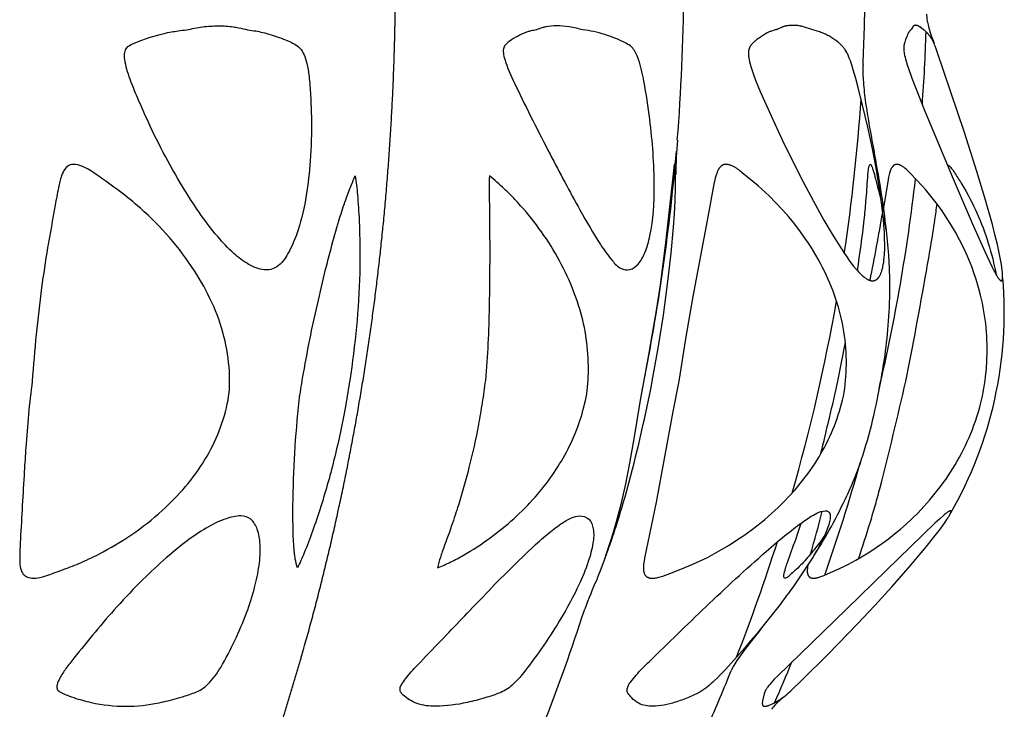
# Model space of a CAD drawing. Header units: millimetres. Extents: x 1250 to 1725, y 0 to 1655.
# Tile 112 of 256: x 1523 to 1561, y 959 to 986. Entities that reach past the tile are written whole.
import ezdxf

# ---------------------------------------------------------------- set-up
doc = ezdxf.new("R2010")
doc.units = ezdxf.units.MM
doc.header["$MEASUREMENT"] = 0
doc.layers.add('Crea2D$visibili$tangenti', color=7, linetype='Continuous', true_color=0x000000)

msp = doc.modelspace()

# ---------------------------------------------------------------- linework, layer by layer
at = {"layer": 'Crea2D$visibili$tangenti'}
for p, q in [((1548.573, 980.329), (1548.621, 980.875)), ((1556.713, 978.316), (1556.791, 977.795)), ((1554.92, 971.908), (1555.212, 973.428))]:
    msp.add_line(p, q, dxfattribs=at)
for points in [[(1553.18, 985.782), (1553.054, 985.777), (1553.012, 985.774), (1552.97, 985.769), (1552.949, 985.767), (1552.928, 985.763), (1552.907, 985.76), (1552.886, 985.755), (1552.866, 985.751), (1552.845, 985.745), (1552.826, 985.739), (1552.807, 985.733), (1552.788, 985.726), (1552.77, 985.719), (1552.733, 985.704), (1552.586, 985.64), (1552.567, 985.632), (1552.548, 985.625), (1552.53, 985.619), (1552.512, 985.613), (1552.475, 985.602), (1552.328, 985.559), (1552.292, 985.547), (1552.274, 985.54), (1552.256, 985.534), (1552.235, 985.525), (1552.214, 985.516), (1552.193, 985.506), (1552.172, 985.496), (1552.152, 985.485), (1552.132, 985.474), (1552.092, 985.45), (1552.053, 985.426), (1551.937, 985.349), (1551.82, 985.269), (1551.763, 985.228), (1551.706, 985.184), (1551.678, 985.162), (1551.651, 985.139), (1551.624, 985.115), (1551.611, 985.102), (1551.598, 985.09), (1551.58, 985.071), (1551.571, 985.061), (1551.562, 985.051), (1551.554, 985.041), (1551.546, 985.031), (1551.538, 985.021), (1551.53, 985.011), (1551.522, 985), (1551.515, 984.99), (1551.508, 984.979), (1551.501, 984.968), (1551.494, 984.957), (1551.488, 984.945), (1551.482, 984.934), (1551.477, 984.922), (1551.471, 984.91), (1551.466, 984.898), (1551.462, 984.886), (1551.458, 984.873), (1551.454, 984.861), (1551.45, 984.848), (1551.447, 984.835), (1551.444, 984.822), (1551.441, 984.809), (1551.438, 984.796), (1551.436, 984.783), (1551.434, 984.77), (1551.433, 984.757), (1551.432, 984.743), (1551.431, 984.73), (1551.43, 984.717), (1551.429, 984.7), (1551.429, 984.682), (1551.429, 984.665), (1551.43, 984.648), (1551.431, 984.63), (1551.432, 984.613), (1551.436, 984.579), (1551.44, 984.544), (1551.446, 984.51), (1551.458, 984.442), (1551.478, 984.354), (1551.499, 984.266), (1551.523, 984.18), (1551.548, 984.094), (1551.584, 983.98), (1551.623, 983.866), (1551.708, 983.642), (1551.894, 983.199), (1552.313, 982.254), (1552.749, 981.317), (1553.151, 980.497), (1553.567, 979.683), (1553.965, 978.931), (1554.377, 978.187), (1554.696, 977.641), (1555.03, 977.103), (1555.146, 976.926), (1555.265, 976.751), (1555.389, 976.579), (1555.518, 976.411), (1555.616, 976.29), (1555.667, 976.232), (1555.719, 976.175), (1555.773, 976.119), (1555.801, 976.092), (1555.829, 976.066), (1555.858, 976.04), (1555.887, 976.015), (1555.917, 975.99), (1555.947, 975.966), (1555.968, 975.95), (1555.99, 975.934), (1556.012, 975.919), (1556.035, 975.904), (1556.058, 975.89), (1556.069, 975.883), (1556.081, 975.877), (1556.093, 975.871), (1556.105, 975.865), (1556.117, 975.859), (1556.129, 975.854), (1556.138, 975.851), (1556.146, 975.847), (1556.155, 975.844), (1556.164, 975.841), (1556.172, 975.838), (1556.181, 975.836), (1556.19, 975.833), (1556.199, 975.831), (1556.208, 975.829), (1556.217, 975.827), (1556.226, 975.825), (1556.235, 975.824), (1556.244, 975.823), (1556.253, 975.822), (1556.262, 975.821), (1556.272, 975.821), (1556.276, 975.821), (1556.281, 975.821), (1556.286, 975.822), (1556.291, 975.822), (1556.296, 975.822), (1556.3, 975.823), (1556.305, 975.824), (1556.31, 975.824), (1556.315, 975.825), (1556.319, 975.826), (1556.324, 975.827), (1556.329, 975.828), (1556.334, 975.829), (1556.338, 975.83), (1556.343, 975.832), (1556.347, 975.833), (1556.352, 975.835), (1556.357, 975.836), (1556.366, 975.84), (1556.375, 975.843), (1556.383, 975.847), (1556.392, 975.852), (1556.4, 975.856), (1556.409, 975.861), (1556.417, 975.866), (1556.421, 975.869), (1556.425, 975.872), (1556.434, 975.878), (1556.442, 975.884), (1556.45, 975.891), (1556.458, 975.898), (1556.465, 975.905), (1556.473, 975.912), (1556.48, 975.92), (1556.487, 975.928), (1556.494, 975.935), (1556.5, 975.944), (1556.507, 975.952), (1556.513, 975.96), (1556.519, 975.969), (1556.525, 975.977), (1556.531, 975.986), (1556.538, 975.996), (1556.544, 976.007), (1556.551, 976.018), (1556.557, 976.029), (1556.568, 976.051), (1556.579, 976.073), (1556.59, 976.096), (1556.599, 976.119), (1556.608, 976.143), (1556.617, 976.166), (1556.629, 976.201), (1556.64, 976.236), (1556.65, 976.272), (1556.66, 976.308), (1556.669, 976.344), (1556.677, 976.38), (1556.691, 976.453), (1556.707, 976.546), (1556.719, 976.64), (1556.729, 976.735), (1556.737, 976.829), (1556.742, 976.924), (1556.746, 977.019), (1556.748, 977.209), (1556.744, 977.467), (1556.734, 977.724), (1556.718, 977.982), (1556.696, 978.239), (1556.664, 978.548), (1556.626, 978.856), (1556.537, 979.472), (1556.41, 980.221), (1556.266, 980.966), (1556.083, 981.817), (1555.887, 982.664), (1555.714, 983.362), (1555.621, 983.708), (1555.521, 984.053), (1555.448, 984.282), (1555.408, 984.395), (1555.366, 984.507), (1555.336, 984.582), (1555.32, 984.618), (1555.303, 984.654), (1555.286, 984.69), (1555.267, 984.726), (1555.248, 984.76), (1555.238, 984.777), (1555.227, 984.794), (1555.21, 984.821), (1555.192, 984.847), (1555.174, 984.872), (1555.154, 984.897), (1555.134, 984.922), (1555.114, 984.946), (1555.093, 984.969), (1555.071, 984.992), (1555.049, 985.015), (1555.026, 985.037), (1555.003, 985.059), (1554.979, 985.08), (1554.931, 985.122), (1554.881, 985.162), (1554.843, 985.191), (1554.805, 985.219), (1554.766, 985.246), (1554.726, 985.273), (1554.686, 985.298), (1554.645, 985.323), (1554.604, 985.347), (1554.563, 985.37), (1554.521, 985.392), (1554.478, 985.414), (1554.435, 985.434), (1554.392, 985.454), (1554.348, 985.473), (1554.304, 985.491), (1554.26, 985.508), (1554.215, 985.524), (1554.118, 985.556), (1553.615, 985.717), (1553.58, 985.728), (1553.544, 985.737), (1553.522, 985.742), (1553.5, 985.748), (1553.455, 985.756), (1553.409, 985.764), (1553.364, 985.77), (1553.318, 985.775), (1553.272, 985.778), (1553.226, 985.781)], [(1557.96, 985.782), (1557.956, 985.783), (1557.953, 985.783), (1557.949, 985.782), (1557.946, 985.782), (1557.942, 985.782), (1557.939, 985.782), (1557.935, 985.781), (1557.932, 985.781), (1557.928, 985.78), (1557.925, 985.78), (1557.921, 985.779), (1557.918, 985.778), (1557.914, 985.777), (1557.911, 985.776), (1557.907, 985.775), (1557.904, 985.774), (1557.901, 985.772), (1557.897, 985.771), (1557.894, 985.77), (1557.891, 985.768), (1557.887, 985.766), (1557.884, 985.765), (1557.881, 985.763), (1557.878, 985.761), (1557.875, 985.759), (1557.872, 985.757), (1557.869, 985.755), (1557.866, 985.753), (1557.864, 985.751), (1557.861, 985.748), (1557.858, 985.746), (1557.856, 985.744), (1557.855, 985.742), (1557.853, 985.741), (1557.852, 985.739), (1557.85, 985.737), (1557.848, 985.734), (1557.845, 985.731), (1557.842, 985.727), (1557.84, 985.724), (1557.838, 985.72), (1557.836, 985.716), (1557.833, 985.713), (1557.831, 985.709), (1557.827, 985.701), (1557.808, 985.661), (1557.804, 985.653), (1557.802, 985.65), (1557.8, 985.646), (1557.798, 985.642), (1557.796, 985.638), (1557.793, 985.635), (1557.791, 985.631), (1557.788, 985.628), (1557.786, 985.624), (1557.784, 985.623), (1557.783, 985.621), (1557.779, 985.617), (1557.776, 985.614), (1557.773, 985.61), (1557.769, 985.607), (1557.743, 985.584), (1557.736, 985.577), (1557.732, 985.574), (1557.729, 985.57), (1557.726, 985.568), (1557.723, 985.565), (1557.721, 985.562), (1557.719, 985.559), (1557.714, 985.553), (1557.709, 985.547), (1557.705, 985.54), (1557.701, 985.534), (1557.692, 985.521), (1557.685, 985.509), (1557.679, 985.497), (1557.666, 985.472), (1557.654, 985.448), (1557.642, 985.423), (1557.62, 985.372), (1557.563, 985.227), (1557.546, 985.179), (1557.529, 985.132), (1557.521, 985.105), (1557.513, 985.077), (1557.509, 985.064), (1557.506, 985.05), (1557.503, 985.036), (1557.5, 985.022), (1557.498, 985.012), (1557.496, 985.002), (1557.493, 984.981), (1557.491, 984.96), (1557.49, 984.939), (1557.489, 984.918), (1557.489, 984.897), (1557.489, 984.876), (1557.49, 984.855), (1557.491, 984.833), (1557.493, 984.812), (1557.497, 984.77), (1557.503, 984.728), (1557.51, 984.686), (1557.525, 984.61), (1557.541, 984.536), (1557.56, 984.462), (1557.58, 984.388), (1557.625, 984.242), (1557.673, 984.097), (1557.808, 983.721), (1558.312, 982.44), (1558.684, 981.537), (1559.414, 979.803), (1560.16, 978.076), (1560.651, 976.968), (1560.939, 976.355), (1560.989, 976.255), (1561.041, 976.157), (1561.096, 976.06), (1561.124, 976.012), (1561.154, 975.965), (1561.173, 975.936), (1561.183, 975.921), (1561.193, 975.907), (1561.204, 975.893), (1561.215, 975.88), (1561.221, 975.873), (1561.227, 975.867), (1561.233, 975.86), (1561.239, 975.854), (1561.245, 975.848), (1561.248, 975.845), (1561.251, 975.843), (1561.254, 975.84), (1561.257, 975.838), (1561.259, 975.836), (1561.26, 975.835), (1561.262, 975.834), (1561.264, 975.833), (1561.265, 975.832), (1561.267, 975.831), (1561.269, 975.83), (1561.271, 975.829), (1561.272, 975.828), (1561.274, 975.827), (1561.276, 975.826), (1561.278, 975.825), (1561.28, 975.825), (1561.282, 975.824), (1561.284, 975.823), (1561.286, 975.823), (1561.288, 975.822), (1561.29, 975.822), (1561.292, 975.821), (1561.294, 975.821), (1561.294, 975.821), (1561.295, 975.821), (1561.295, 975.821), (1561.296, 975.821), (1561.296, 975.821), (1561.297, 975.821), (1561.298, 975.822), (1561.299, 975.822), (1561.3, 975.822), (1561.301, 975.822), (1561.301, 975.822), (1561.302, 975.823), (1561.303, 975.823), (1561.304, 975.823), (1561.305, 975.824), (1561.305, 975.824), (1561.306, 975.824), (1561.307, 975.825), (1561.308, 975.825), (1561.308, 975.826), (1561.309, 975.826), (1561.31, 975.827), (1561.311, 975.827), (1561.311, 975.828), (1561.312, 975.828), (1561.313, 975.829), (1561.313, 975.829), (1561.314, 975.83), (1561.315, 975.83), (1561.315, 975.831), (1561.316, 975.832), (1561.316, 975.832), (1561.318, 975.834), (1561.318, 975.834), (1561.319, 975.835), (1561.32, 975.836), (1561.32, 975.837), (1561.321, 975.838), (1561.322, 975.839), (1561.322, 975.84), (1561.323, 975.841), (1561.324, 975.843), (1561.325, 975.845), (1561.326, 975.847), (1561.328, 975.849), (1561.328, 975.851), (1561.329, 975.853), (1561.33, 975.855), (1561.331, 975.857), (1561.333, 975.862), (1561.334, 975.866), (1561.336, 975.874), (1561.338, 975.881), (1561.34, 975.888), (1561.341, 975.896), (1561.342, 975.903), (1561.344, 975.91), (1561.344, 975.918), (1561.345, 975.925), (1561.346, 975.94), (1561.347, 975.955), (1561.348, 975.986), (1561.347, 976.044), (1561.344, 976.103), (1561.34, 976.162), (1561.334, 976.22), (1561.32, 976.336), (1561.302, 976.453), (1561.268, 976.651), (1561.23, 976.849), (1561.145, 977.242), (1561.05, 977.633), (1560.948, 978.022), (1560.655, 979.059), (1560.342, 980.089), (1559.855, 981.604), (1558.799, 984.755), (1558.76, 984.863), (1558.718, 984.97), (1558.696, 985.023), (1558.673, 985.076), (1558.648, 985.128), (1558.622, 985.179), (1558.595, 985.228), (1558.581, 985.253), (1558.567, 985.276), (1558.552, 985.3), (1558.537, 985.324), (1558.521, 985.347), (1558.505, 985.369), (1558.488, 985.392), (1558.471, 985.414), (1558.453, 985.435), (1558.435, 985.456), (1558.416, 985.477), (1558.397, 985.497), (1558.377, 985.517), (1558.356, 985.536), (1558.333, 985.557), (1558.308, 985.577), (1558.265, 985.612), (1558.114, 985.723), (1558.105, 985.729), (1558.096, 985.735), (1558.089, 985.74), (1558.081, 985.744), (1558.073, 985.749), (1558.065, 985.753), (1558.056, 985.757), (1558.048, 985.761), (1558.04, 985.764), (1558.031, 985.768), (1558.022, 985.771), (1558.014, 985.773), (1558.005, 985.776), (1558, 985.777), (1557.996, 985.778), (1557.991, 985.778), (1557.987, 985.779), (1557.982, 985.78), (1557.978, 985.781), (1557.973, 985.781), (1557.969, 985.782), (1557.964, 985.782)], [(1548.718, 971.908), (1548.479, 970.733), (1547.831, 967.197), (1547.375, 965.006), (1547.356, 964.893), (1547.348, 964.837), (1547.341, 964.78), (1547.337, 964.746), (1547.334, 964.711), (1547.332, 964.677), (1547.331, 964.643), (1547.331, 964.625), (1547.331, 964.608), (1547.332, 964.591), (1547.333, 964.574), (1547.334, 964.557), (1547.336, 964.54), (1547.338, 964.522), (1547.341, 964.505), (1547.343, 964.493), (1547.346, 964.48), (1547.349, 964.468), (1547.352, 964.455), (1547.356, 964.443), (1547.36, 964.431), (1547.364, 964.419), (1547.368, 964.407), (1547.371, 964.401), (1547.373, 964.395), (1547.376, 964.39), (1547.379, 964.384), (1547.382, 964.378), (1547.385, 964.373), (1547.388, 964.368), (1547.391, 964.362), (1547.394, 964.357), (1547.398, 964.352), (1547.401, 964.347), (1547.405, 964.342), (1547.409, 964.337), (1547.413, 964.332), (1547.417, 964.327), (1547.421, 964.323), (1547.425, 964.318), (1547.429, 964.314), (1547.433, 964.311), (1547.437, 964.307), (1547.441, 964.303), (1547.445, 964.299), (1547.45, 964.296), (1547.454, 964.292), (1547.459, 964.289), (1547.464, 964.286), (1547.469, 964.282), (1547.473, 964.279), (1547.478, 964.276), (1547.483, 964.273), (1547.488, 964.27), (1547.493, 964.268), (1547.499, 964.265), (1547.504, 964.262), (1547.514, 964.257), (1547.525, 964.253), (1547.536, 964.249), (1547.547, 964.245), (1547.558, 964.241), (1547.569, 964.238), (1547.581, 964.235), (1547.589, 964.233), (1547.597, 964.232), (1547.605, 964.23), (1547.613, 964.229), (1547.621, 964.228), (1547.63, 964.227), (1547.638, 964.226), (1547.646, 964.226), (1547.654, 964.225), (1547.662, 964.225), (1547.679, 964.225), (1547.695, 964.225), (1547.712, 964.226), (1547.728, 964.227), (1547.745, 964.229), (1547.761, 964.231), (1547.778, 964.233), (1547.811, 964.239), (1547.843, 964.245), (1547.891, 964.256), (1547.939, 964.268), (1547.986, 964.28), (1548.032, 964.294), (1548.125, 964.324), (1548.217, 964.356), (1548.4, 964.424), (1548.944, 964.642), (1549.26, 964.771), (1549.404, 964.834), (1549.548, 964.9), (1549.831, 965.039), (1550.11, 965.187), (1550.385, 965.343), (1550.68, 965.52), (1550.97, 965.705), (1551.255, 965.898), (1551.534, 966.098), (1551.808, 966.307), (1552.074, 966.523), (1552.334, 966.748), (1552.587, 966.981), (1552.815, 967.204), (1553.035, 967.434), (1553.248, 967.67), (1553.453, 967.914), (1553.65, 968.164), (1553.745, 968.292), (1553.838, 968.421), (1553.928, 968.552), (1554.016, 968.685), (1554.102, 968.819), (1554.185, 968.955), (1554.261, 969.085), (1554.335, 969.216), (1554.406, 969.349), (1554.476, 969.483), (1554.542, 969.618), (1554.606, 969.754), (1554.668, 969.892), (1554.727, 970.03), (1554.783, 970.17), (1554.837, 970.311), (1554.888, 970.452), (1554.936, 970.595), (1554.981, 970.739), (1555.024, 970.883), (1555.063, 971.029), (1555.1, 971.175), (1555.133, 971.325), (1555.161, 971.477), (1555.185, 971.629), (1555.205, 971.781), (1555.221, 971.935), (1555.234, 972.088), (1555.243, 972.242), (1555.249, 972.396), (1555.252, 972.556), (1555.252, 972.717), (1555.249, 972.878), (1555.242, 973.038), (1555.232, 973.198), (1555.219, 973.358), (1555.202, 973.518), (1555.182, 973.677), (1555.158, 973.84), (1555.131, 974.001), (1555.099, 974.162), (1555.065, 974.323), (1555.027, 974.482), (1554.986, 974.641), (1554.941, 974.799), (1554.894, 974.956), (1554.843, 975.112), (1554.79, 975.267), (1554.733, 975.421), (1554.673, 975.574), (1554.611, 975.726), (1554.546, 975.876), (1554.478, 976.026), (1554.408, 976.174), (1554.326, 976.338), (1554.242, 976.501), (1554.154, 976.661), (1554.063, 976.82), (1553.969, 976.978), (1553.873, 977.133), (1553.774, 977.287), (1553.672, 977.439), (1553.459, 977.738), (1553.237, 978.029), (1553.005, 978.312), (1552.764, 978.588), (1552.504, 978.866), (1552.236, 979.135), (1552.098, 979.266), (1551.957, 979.394), (1551.815, 979.52), (1551.192, 980.033), (1551.098, 980.109), (1551.05, 980.146), (1551.002, 980.181), (1550.959, 980.21), (1550.938, 980.224), (1550.916, 980.238), (1550.894, 980.251), (1550.872, 980.263), (1550.849, 980.275), (1550.826, 980.287), (1550.803, 980.298), (1550.78, 980.308), (1550.757, 980.318), (1550.733, 980.327), (1550.709, 980.335), (1550.685, 980.343), (1550.66, 980.35), (1550.636, 980.356), (1550.624, 980.358), (1550.613, 980.36), (1550.601, 980.361), (1550.59, 980.362), (1550.578, 980.363), (1550.566, 980.363), (1550.555, 980.363), (1550.543, 980.363), (1550.531, 980.362), (1550.526, 980.361), (1550.52, 980.361), (1550.514, 980.36), (1550.508, 980.359), (1550.502, 980.358), (1550.497, 980.357), (1550.491, 980.356), (1550.485, 980.354), (1550.48, 980.353), (1550.474, 980.351), (1550.469, 980.35), (1550.463, 980.348), (1550.458, 980.346), (1550.452, 980.344), (1550.447, 980.342), (1550.442, 980.34), (1550.437, 980.338), (1550.432, 980.336), (1550.428, 980.333), (1550.423, 980.331), (1550.418, 980.328), (1550.413, 980.326), (1550.404, 980.32), (1550.395, 980.315), (1550.386, 980.309), (1550.378, 980.302), (1550.369, 980.296), (1550.361, 980.289), (1550.353, 980.282), (1550.345, 980.274), (1550.337, 980.267), (1550.33, 980.259), (1550.322, 980.251), (1550.315, 980.243), (1550.306, 980.232), (1550.297, 980.221), (1550.289, 980.21), (1550.281, 980.198), (1550.273, 980.186), (1550.266, 980.175), (1550.259, 980.162), (1550.252, 980.15), (1550.245, 980.138), (1550.239, 980.125), (1550.227, 980.1), (1550.216, 980.074), (1550.205, 980.048), (1550.192, 980.012), (1550.179, 979.976), (1550.168, 979.94), (1550.157, 979.904), (1550.137, 979.83), (1550.12, 979.756), (1550.084, 979.586), (1549.825, 978.177), (1549.26, 975.207), (1548.981, 973.559)], [(1559.313, 966.857), (1559.311, 966.857), (1559.309, 966.857), (1559.307, 966.857), (1559.305, 966.856), (1559.303, 966.856), (1559.301, 966.856), (1559.299, 966.855), (1559.297, 966.855), (1559.295, 966.854), (1559.293, 966.853), (1559.289, 966.852), (1559.285, 966.851), (1559.282, 966.849), (1559.274, 966.846), (1559.266, 966.842), (1559.259, 966.838), (1559.252, 966.834), (1559.245, 966.83), (1559.238, 966.826), (1559.223, 966.817), (1559.201, 966.802), (1559.179, 966.786), (1559.158, 966.77), (1559.137, 966.754), (1559.095, 966.721), (1559.054, 966.686), (1558.879, 966.534), (1558.708, 966.378), (1556.812, 964.545), (1555.258, 963.024), (1552.558, 960.413), (1552.452, 960.302), (1552.382, 960.228), (1552.315, 960.151), (1552.249, 960.073), (1552.218, 960.034), (1552.187, 959.993), (1552.168, 959.967), (1552.149, 959.941), (1552.131, 959.914), (1552.122, 959.9), (1552.114, 959.886), (1552.106, 959.872), (1552.098, 959.858), (1552.091, 959.844), (1552.083, 959.83), (1552.077, 959.815), (1552.07, 959.8), (1552.065, 959.785), (1552.059, 959.77), (1552.055, 959.756), (1552.051, 959.742), (1552.047, 959.728), (1552.044, 959.714), (1551.985, 959.453), (1551.979, 959.424), (1551.976, 959.41), (1551.974, 959.395), (1551.973, 959.388), (1551.972, 959.381), (1551.971, 959.373), (1551.971, 959.366), (1551.971, 959.358), (1551.97, 959.351), (1551.97, 959.343), (1551.971, 959.336), (1551.971, 959.33), (1551.971, 959.325), (1551.972, 959.319), (1551.973, 959.314), (1551.974, 959.308), (1551.974, 959.305), (1551.975, 959.303), (1551.975, 959.3), (1551.976, 959.297), (1551.977, 959.295), (1551.978, 959.292), (1551.978, 959.29), (1551.979, 959.287), (1551.98, 959.285), (1551.981, 959.282), (1551.982, 959.28), (1551.984, 959.278), (1551.985, 959.275), (1551.986, 959.273), (1551.987, 959.271), (1551.988, 959.27), (1551.989, 959.269), (1551.99, 959.268), (1551.99, 959.267), (1551.991, 959.266), (1551.992, 959.265), (1551.993, 959.264), (1551.994, 959.263), (1551.995, 959.262), (1551.995, 959.261), (1551.996, 959.26), (1551.997, 959.259), (1551.998, 959.258), (1551.999, 959.257), (1552, 959.256), (1552.001, 959.255), (1552.002, 959.255), (1552.003, 959.254), (1552.005, 959.253), (1552.007, 959.251), (1552.009, 959.25), (1552.011, 959.249), (1552.013, 959.247), (1552.015, 959.246), (1552.018, 959.245), (1552.02, 959.244), (1552.022, 959.243), (1552.025, 959.242), (1552.027, 959.241), (1552.029, 959.241), (1552.032, 959.24), (1552.034, 959.239), (1552.037, 959.238), (1552.039, 959.238), (1552.042, 959.237), (1552.044, 959.237), (1552.047, 959.236), (1552.049, 959.236), (1552.052, 959.236), (1552.054, 959.235), (1552.056, 959.235), (1552.059, 959.235), (1552.061, 959.235), (1552.064, 959.235), (1552.066, 959.235), (1552.068, 959.235), (1552.071, 959.235), (1552.073, 959.235), (1552.084, 959.236), (1552.095, 959.237), (1552.106, 959.238), (1552.117, 959.24), (1552.128, 959.241), (1552.139, 959.244), (1552.149, 959.246), (1552.16, 959.249), (1552.171, 959.252), (1552.181, 959.255), (1552.202, 959.261), (1552.223, 959.269), (1552.244, 959.276), (1552.275, 959.289), (1552.306, 959.302), (1552.336, 959.315), (1552.366, 959.33), (1552.426, 959.36), (1552.484, 959.392), (1552.553, 959.432), (1552.62, 959.473), (1552.686, 959.517), (1552.75, 959.562), (1552.814, 959.609), (1552.876, 959.657), (1552.937, 959.707), (1552.997, 959.759), (1553.081, 959.835), (1553.496, 960.237), (1554.54, 961.27), (1555.685, 962.448), (1556.36, 963.165), (1557.025, 963.892), (1557.676, 964.631), (1558.312, 965.383), (1558.722, 965.892), (1558.92, 966.153), (1559.109, 966.419), (1559.176, 966.519), (1559.209, 966.57), (1559.24, 966.621), (1559.258, 966.652), (1559.276, 966.684), (1559.293, 966.715), (1559.309, 966.748), (1559.314, 966.757), (1559.318, 966.767), (1559.322, 966.777), (1559.324, 966.782), (1559.326, 966.787), (1559.328, 966.792), (1559.329, 966.797), (1559.331, 966.802), (1559.332, 966.807), (1559.333, 966.809), (1559.333, 966.812), (1559.334, 966.815), (1559.334, 966.817), (1559.334, 966.82), (1559.335, 966.823), (1559.335, 966.825), (1559.335, 966.828), (1559.335, 966.831), (1559.335, 966.832), (1559.335, 966.834), (1559.335, 966.835), (1559.335, 966.836), (1559.335, 966.837), (1559.335, 966.838), (1559.335, 966.838), (1559.335, 966.839), (1559.335, 966.84), (1559.335, 966.84), (1559.334, 966.841), (1559.334, 966.842), (1559.334, 966.842), (1559.334, 966.843), (1559.334, 966.844), (1559.334, 966.844), (1559.333, 966.845), (1559.333, 966.846), (1559.333, 966.846), (1559.333, 966.846), (1559.332, 966.847), (1559.332, 966.847), (1559.332, 966.847), (1559.332, 966.848), (1559.332, 966.848), (1559.332, 966.848), (1559.331, 966.848), (1559.331, 966.849), (1559.331, 966.849), (1559.331, 966.849), (1559.33, 966.85), (1559.33, 966.85), (1559.329, 966.851), (1559.329, 966.851), (1559.328, 966.852), (1559.328, 966.852), (1559.327, 966.853), (1559.327, 966.853), (1559.326, 966.853), (1559.326, 966.854), (1559.325, 966.854), (1559.325, 966.854), (1559.324, 966.855), (1559.324, 966.855), (1559.323, 966.855), (1559.322, 966.856), (1559.322, 966.856), (1559.321, 966.856), (1559.321, 966.856), (1559.32, 966.857), (1559.319, 966.857), (1559.319, 966.857), (1559.318, 966.857), (1559.318, 966.857), (1559.317, 966.857), (1559.316, 966.857), (1559.316, 966.857), (1559.316, 966.857), (1559.315, 966.857), (1559.315, 966.857), (1559.315, 966.857), (1559.314, 966.857), (1559.314, 966.857), (1559.314, 966.857), (1559.314, 966.857)]]:
    msp.add_lwpolyline(points, close=True, dxfattribs=at)
for points in [[(1547.679, 971.908), (1547.908, 973.191), (1548.112, 974.479), (1548.279, 975.688), (1548.418, 976.901), (1548.509, 977.92), (1548.543, 978.431), (1548.567, 978.942), (1548.581, 979.456), (1548.583, 979.97), (1548.58, 980.112), (1548.577, 980.183), (1548.573, 980.254), (1548.572, 980.275), (1548.57, 980.286), (1548.569, 980.296), (1548.568, 980.302), (1548.567, 980.307), (1548.566, 980.312), (1548.565, 980.317), (1548.564, 980.323), (1548.563, 980.328), (1548.561, 980.333), (1548.56, 980.338), (1548.558, 980.342), (1548.557, 980.345), (1548.556, 980.348), (1548.555, 980.35), (1548.555, 980.351), (1548.554, 980.353), (1548.553, 980.354), (1548.553, 980.355), (1548.553, 980.355), (1548.552, 980.356), (1548.552, 980.356), (1548.552, 980.357), (1548.551, 980.357), (1548.551, 980.358), (1548.551, 980.358), (1548.551, 980.358), (1548.55, 980.358), (1548.55, 980.359), (1548.55, 980.359), (1548.55, 980.359), (1548.55, 980.359), (1548.55, 980.359), (1548.549, 980.359), (1548.549, 980.359), (1548.549, 980.36), (1548.549, 980.36), (1548.549, 980.36), (1548.549, 980.36), (1548.549, 980.36), (1548.549, 980.36), (1548.549, 980.36), (1548.548, 980.36), (1548.548, 980.36), (1548.548, 980.36), (1548.548, 980.36), (1548.548, 980.36), (1548.548, 980.36), (1548.548, 980.36), (1548.548, 980.36), (1548.548, 980.36), (1548.548, 980.36), (1548.548, 980.36), (1548.547, 980.36), (1548.547, 980.36), (1548.547, 980.36), (1548.547, 980.36), (1548.547, 980.36), (1548.547, 980.36), (1548.547, 980.36), (1548.547, 980.36), (1548.547, 980.36), (1548.547, 980.36), (1548.547, 980.36), (1548.546, 980.36), (1548.546, 980.36), (1548.546, 980.36), (1548.546, 980.36), (1548.546, 980.36), (1548.546, 980.36), (1548.546, 980.36), (1548.546, 980.36), (1548.546, 980.36), (1548.546, 980.36), (1548.546, 980.36), (1548.545, 980.36), (1548.545, 980.36), (1548.545, 980.36), (1548.545, 980.36), (1548.545, 980.36), (1548.545, 980.36), (1548.545, 980.36), (1548.545, 980.36), (1548.545, 980.36), (1548.545, 980.359), (1548.545, 980.359), (1548.545, 980.359), (1548.544, 980.359), (1548.544, 980.359), (1548.544, 980.359), (1548.544, 980.359), (1548.544, 980.359), (1548.543, 980.358), (1548.543, 980.358), (1548.543, 980.358), (1548.543, 980.358), (1548.543, 980.357), (1548.543, 980.357), (1548.542, 980.357), (1548.542, 980.356), (1548.542, 980.356), (1548.541, 980.355), (1548.541, 980.355), (1548.541, 980.354), (1548.54, 980.353), (1548.54, 980.353), (1548.539, 980.351), (1548.539, 980.35), (1548.538, 980.348), (1548.537, 980.346), (1548.537, 980.344), (1548.536, 980.34), (1548.534, 980.336), (1548.533, 980.331), (1548.531, 980.322), (1548.524, 980.29), (1548.52, 980.268), (1548.514, 980.226), (1548.194, 977.303), (1548.093, 976.486), (1547.981, 975.67), (1547.839, 974.747), (1547.529, 972.939), (1547.207, 971.175), (1546.971, 969.74), (1546.789, 968.715), (1546.629, 967.908), (1546.448, 967.106), (1546.257, 966.374), (1546.152, 966.011), (1546.041, 965.649), (1545.923, 965.29), (1545.799, 964.933), (1545.668, 964.578), (1545.53, 964.226)], [(1553.749, 964.741), (1553.744, 964.712), (1553.739, 964.683), (1553.735, 964.654), (1553.731, 964.625), (1553.729, 964.596), (1553.727, 964.567), (1553.725, 964.538), (1553.725, 964.509), (1553.725, 964.489), (1553.726, 964.469), (1553.727, 964.459), (1553.728, 964.449), (1553.729, 964.439), (1553.731, 964.429), (1553.732, 964.419), (1553.734, 964.41), (1553.737, 964.4), (1553.739, 964.39), (1553.74, 964.386), (1553.742, 964.381), (1553.743, 964.376), (1553.745, 964.372), (1553.747, 964.367), (1553.749, 964.362), (1553.751, 964.358), (1553.753, 964.353), (1553.756, 964.345), (1553.76, 964.338), (1553.764, 964.33), (1553.766, 964.327), (1553.769, 964.323), (1553.771, 964.32), (1553.773, 964.316), (1553.776, 964.313), (1553.778, 964.309), (1553.781, 964.306), (1553.784, 964.302), (1553.786, 964.299), (1553.789, 964.296), (1553.792, 964.293), (1553.795, 964.29), (1553.797, 964.287), (1553.8, 964.284), (1553.803, 964.281), (1553.807, 964.278), (1553.81, 964.275), (1553.813, 964.272), (1553.816, 964.27), (1553.819, 964.267), (1553.823, 964.265), (1553.826, 964.262), (1553.83, 964.26), (1553.833, 964.258), (1553.837, 964.255), (1553.84, 964.253), (1553.844, 964.251), (1553.848, 964.249), (1553.851, 964.248), (1553.855, 964.246), (1553.859, 964.244), (1553.863, 964.243), (1553.867, 964.241), (1553.871, 964.24), (1553.875, 964.239), (1553.879, 964.237), (1553.884, 964.236), (1553.888, 964.235), (1553.892, 964.234), (1553.896, 964.233), (1553.905, 964.232), (1553.913, 964.23), (1553.922, 964.229), (1553.931, 964.228), (1553.939, 964.228), (1553.948, 964.227), (1553.957, 964.227), (1553.966, 964.227), (1553.974, 964.227), (1553.99, 964.228), (1554.005, 964.229), (1554.021, 964.23), (1554.036, 964.232), (1554.051, 964.234), (1554.066, 964.236), (1554.082, 964.239), (1554.097, 964.242), (1554.112, 964.246), (1554.126, 964.249), (1554.156, 964.257), (1554.185, 964.266), (1554.215, 964.275), (1554.261, 964.291), (1554.308, 964.309), (1554.4, 964.346), (1554.958, 964.597), (1555.146, 964.684), (1555.332, 964.775), (1555.479, 964.852), (1555.625, 964.931), (1555.913, 965.099), (1556.166, 965.256), (1556.415, 965.421), (1556.659, 965.592), (1556.899, 965.769), (1557.133, 965.953), (1557.363, 966.143), (1557.587, 966.34), (1557.806, 966.542), (1558.047, 966.78), (1558.28, 967.024), (1558.505, 967.277), (1558.721, 967.537), (1558.929, 967.803), (1559.029, 967.94), (1559.127, 968.077), (1559.222, 968.217), (1559.315, 968.358), (1559.405, 968.501), (1559.493, 968.645), (1559.579, 968.793), (1559.663, 968.943), (1559.743, 969.094), (1559.821, 969.247), (1559.896, 969.401), (1559.968, 969.557), (1560.037, 969.714), (1560.104, 969.872), (1560.167, 970.031), (1560.228, 970.191), (1560.285, 970.353), (1560.34, 970.515), (1560.391, 970.679), (1560.44, 970.843), (1560.485, 971.009), (1560.528, 971.175), (1560.562, 971.325), (1560.593, 971.477), (1560.621, 971.629), (1560.646, 971.782), (1560.667, 971.935), (1560.686, 972.088), (1560.716, 972.396), (1560.736, 972.716), (1560.745, 973.037), (1560.746, 973.197), (1560.744, 973.357), (1560.738, 973.518), (1560.73, 973.678), (1560.719, 973.837), (1560.705, 973.997), (1560.688, 974.156), (1560.668, 974.314), (1560.646, 974.473), (1560.62, 974.631), (1560.592, 974.788), (1560.56, 974.945), (1560.527, 975.101), (1560.49, 975.257), (1560.409, 975.567), (1560.317, 975.873), (1560.215, 976.176), (1560.156, 976.336), (1560.094, 976.495), (1560.03, 976.653), (1559.963, 976.81), (1559.821, 977.12), (1559.668, 977.425), (1559.505, 977.724), (1559.332, 978.018), (1559.15, 978.306), (1558.958, 978.588), (1558.759, 978.861), (1558.657, 978.994), (1558.552, 979.126), (1558.444, 979.256), (1558.335, 979.384), (1558.222, 979.509), (1557.721, 980.036), (1557.684, 980.073), (1557.647, 980.11), (1557.608, 980.145), (1557.536, 980.208), (1557.503, 980.235), (1557.486, 980.249), (1557.469, 980.261), (1557.452, 980.274), (1557.435, 980.285), (1557.417, 980.297), (1557.399, 980.307), (1557.389, 980.313), (1557.38, 980.318), (1557.371, 980.322), (1557.361, 980.327), (1557.352, 980.331), (1557.342, 980.335), (1557.332, 980.339), (1557.322, 980.343), (1557.312, 980.347), (1557.302, 980.35), (1557.292, 980.353), (1557.281, 980.356), (1557.269, 980.358), (1557.257, 980.36), (1557.251, 980.361), (1557.245, 980.362), (1557.238, 980.362), (1557.232, 980.363), (1557.225, 980.363), (1557.219, 980.363), (1557.213, 980.363), (1557.206, 980.363), (1557.2, 980.363), (1557.197, 980.362), (1557.194, 980.362), (1557.191, 980.362), (1557.187, 980.361), (1557.184, 980.361), (1557.181, 980.36), (1557.178, 980.359), (1557.175, 980.359), (1557.172, 980.358), (1557.168, 980.357), (1557.165, 980.356), (1557.162, 980.355), (1557.159, 980.354), (1557.156, 980.352), (1557.153, 980.351), (1557.15, 980.35), (1557.146, 980.348), (1557.143, 980.347), (1557.137, 980.344), (1557.131, 980.341), (1557.126, 980.337), (1557.12, 980.334), (1557.114, 980.33), (1557.109, 980.326), (1557.103, 980.322), (1557.098, 980.318), (1557.093, 980.314), (1557.088, 980.309), (1557.081, 980.303), (1557.074, 980.297), (1557.068, 980.29), (1557.062, 980.284), (1557.056, 980.277), (1557.05, 980.27), (1557.044, 980.263), (1557.039, 980.256), (1557.034, 980.249), (1557.028, 980.242), (1557.023, 980.234), (1557.019, 980.227), (1557.014, 980.219), (1557.009, 980.211), (1557.005, 980.204), (1557.001, 980.196), (1556.992, 980.18), (1556.985, 980.163), (1556.977, 980.146), (1556.97, 980.13), (1556.964, 980.112), (1556.958, 980.095), (1556.946, 980.061), (1556.932, 980.013), (1556.918, 979.965), (1556.907, 979.917), (1556.896, 979.869), (1556.876, 979.772), (1556.672, 978.507)]]:
    msp.add_lwpolyline(points, dxfattribs=at)
for centre, radius, start, end in [((1468.057, 987.726), 80.854, 355.44612, 359.52626), ((1483.671, 987.72), 72.313, 357.25447, 359.4746), ((1488.283, 987.731), 70.114, 355.87329, 358.20382), ((1482.92, 987.767), 73.066, 351.43676, 356.19461), ((1573.356, 979.452), 24.769, 175.7065, 178.8117), ((1467.848, 987.732), 81.064, 348.47841, 354.708), ((1487.418, 987.816), 70.983, 346.81527, 353.51526), ((1434.91, 999.583), 123.573, 348.9204, 350.17065), ((1545.613, 974.621), 15.801, 330.2338, 4.7854), ((1482.829, 987.77), 73.156, 343.94612, 349.97607), ((1435.916, 998.522), 121.944, 346.01963, 347.39393), ((1487.584, 987.762), 70.809, 340.69342, 344.40272), ((1536.408, 976.258), 20.822, 327.5852, 334.9569), ((1495.372, 982.027), 60.864, 343.91237, 345.55115), ((1483.873, 987.454), 72.065, 338.58986, 342.38232), ((1558.589, 958.157), 14.393, 155.0756, 160.2717), ((1472.271, 986.519), 76.472, 338.49221, 342.10064), ((1488.403, 987.455), 69.934, 336.32568, 337.74738), ((1484.747, 987.112), 71.127, 336.26435, 338.14957)]:
    msp.add_arc(centre, radius, start, end, dxfattribs=at)
msp.add_rational_spline([(1533.175, 958.482), (1533.618, 959.859), (1534.015, 961.25), (1534.819, 964.064), (1535.441, 966.925), (1536.638, 972.437), (1537.187, 978.052), (1537.494, 981.18), (1537.602, 984.322), (1537.649, 985.689), (1537.658, 987.057)], [1, 0.999863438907, 1, 0.999488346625, 1, 0.998309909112, 1, 0.999496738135, 1, 0.999904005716, 1], degree=2, knots=[0, 0, 0, 2.892123, 2.892123, 8.74438, 8.74438, 20.014038, 20.014038, 26.299181, 26.299181, 29.034796, 29.034796, 29.034796], dxfattribs=at)
for points, knots in [([(1558.381, 986.221), (1558.379, 986.144), (1558.386, 986.054), (1558.416, 985.887), (1558.431, 985.818), (1558.495, 985.576), (1558.564, 985.368), (1558.672, 985.09)], [0.00001, 0.00001, 0.00001, 0.00001, 1.608039, 1.608039, 2.561428, 2.561428, 4.598276, 4.598276, 4.598276, 4.598276]), ([(1530.751, 985.762), (1530.545, 985.756), (1530.125, 985.747), (1529.609, 985.617), (1529.203, 985.572), (1528.611, 985.48), (1528.007, 985.3), (1527.424, 985.081), (1527.165, 984.936), (1527.075, 984.701), (1527.107, 984.276), (1527.292, 983.685), (1527.601, 982.949), (1528.215, 981.519), (1529.195, 979.667), (1530.377, 977.9), (1531.29, 976.92), (1531.714, 976.588), (1531.917, 976.472), (1532.109, 976.363), (1532.403, 976.24), (1532.804, 976.248), (1533.171, 976.425), (1533.547, 976.973), (1534.098, 978.34), (1534.338, 980.138), (1534.401, 981.892), (1534.35, 982.997), (1534.305, 983.722), (1534.218, 984.258), (1534.106, 984.631), (1533.946, 984.905), (1533.711, 985.066), (1533.433, 985.188), (1533.027, 985.353), (1532.611, 985.479), (1532.196, 985.571), (1531.876, 985.603), (1531.589, 985.683), (1531.209, 985.747), (1530.947, 985.763), (1530.751, 985.762)], [0, 0, 0, 0, 0.619426, 1.251233, 1.589469, 1.844666, 3.047901, 3.475313, 3.713934, 3.916653, 4.195294, 4.98393, 5.764228, 6.593467, 9.648591, 12.044112, 12.95404, 13.654798, 13.654798, 13.654798, 14.321761, 14.582437, 14.83908, 15.51473, 16.526489, 19.264085, 20.882441, 21.825846, 22.560815, 23.073367, 23.44608, 23.729707, 24.007645, 24.285676, 24.643292, 25.320309, 25.590323, 25.915201, 26.281983, 26.482613, 27.069894, 27.069894, 27.069894, 27.069894]), ([(1543.945, 985.762), (1544.11, 985.756), (1544.46, 985.743), (1544.93, 985.606), (1545.552, 985.528), (1546.112, 985.33), (1546.606, 985.119), (1546.879, 984.955), (1547.04, 984.724), (1547.214, 984.278), (1547.403, 983.397), (1547.65, 981.75), (1547.803, 979.734), (1547.707, 977.98), (1547.434, 976.963), (1547.242, 976.602), (1547.125, 976.472), (1547.04, 976.38), (1546.825, 976.214), (1546.408, 976.28), (1546.038, 976.682), (1545.508, 977.441), (1544.701, 978.842), (1543.609, 980.898), (1542.635, 982.822), (1542.022, 984.114), (1541.873, 984.615), (1541.852, 984.85), (1541.937, 985.039), (1542.26, 985.273), (1542.591, 985.465), (1542.969, 985.576), (1543.169, 985.601), (1543.353, 985.684), (1543.614, 985.749), (1543.802, 985.763), (1543.945, 985.762)], [0, 0, 0, 0, 0.496959, 1.042916, 1.460315, 2.374464, 2.810302, 3.081232, 3.316638, 3.64129, 4.513155, 6.013821, 8.638778, 10.571061, 11.261234, 11.784192, 11.784192, 11.784192, 12.174289, 12.526607, 12.977762, 13.759249, 15.332377, 17.799604, 20.765369, 21.786927, 22.095531, 22.323892, 22.482943, 22.700439, 23.498366, 23.644502, 23.863015, 24.105003, 24.240727, 24.669018, 24.669018, 24.669018, 24.669018]), ([(1555.901, 984.256), (1555.897, 984.162), (1555.893, 983.965), (1555.913, 983.501), (1555.979, 982.862), (1556.235, 981.309), (1556.632, 979.31), (1556.836, 977.555), (1556.89, 976.825)], [0, 0, 0, 0, 0.28383, 0.588563, 1.395037, 2.209431, 5.311146, 7.505476, 7.505476, 7.505476, 7.505476]), ([(1523.486, 971.908), (1523.577, 973.125), (1523.738, 974.862), (1524.086, 977.146), (1524.325, 978.443), (1524.492, 979.385), (1524.602, 979.866), (1524.739, 980.189), (1524.946, 980.36), (1525.228, 980.372), (1525.592, 980.232), (1526.444, 979.659), (1528.047, 978.478), (1529.856, 976.405), (1530.936, 974.145), (1531.21, 972.38), (1531.193, 971.545), (1531.128, 971.175), (1530.977, 970.354), (1530.328, 968.748), (1528.537, 966.682), (1526.736, 965.464), (1525.462, 964.861), (1524.856, 964.622), (1524.412, 964.462), (1524.019, 964.32), (1523.753, 964.241), (1523.502, 964.21), (1523.253, 964.273), (1523.074, 964.438), (1523.006, 964.702), (1522.992, 965.141), (1523.061, 966.38), (1523.142, 967.817), (1523.268, 969.876), (1523.373, 971.047), (1523.486, 971.908)], [0, 0, 0, 0, 3.662378, 5.230545, 6.92725, 7.620291, 8.100428, 8.407035, 8.660883, 8.874593, 9.213307, 9.827673, 11.94749, 15.178694, 18.002845, 19.376393, 20.500319, 20.500319, 20.500319, 23.001093, 25.612796, 28.619061, 29.474093, 29.839512, 30.571745, 30.889351, 31.093286, 31.405514, 31.639266, 31.844937, 32.111505, 32.429837, 33.170301, 35.828371, 36.752116, 39.355836, 39.355836, 39.355836, 39.355836]), ([(1555.681, 976.219), (1555.782, 976.877), (1555.907, 977.775), (1556.027, 978.99), (1556.067, 979.625), (1556.103, 980.085), (1556.126, 980.248), (1556.162, 980.372), (1556.23, 980.335), (1556.259, 980.24), (1556.317, 980.062), (1556.474, 979.501), (1556.595, 978.983), (1556.669, 978.569)], [0, 0, 0, 0, 1.996243, 2.724641, 3.658079, 3.910217, 4.097852, 4.179689, 4.228551, 4.318631, 4.458824, 4.798839, 6.05839, 6.05839, 6.05839, 6.05839]), ([(1559.178, 980.357), (1559.212, 980.346), (1559.28, 980.295), (1559.385, 980.169), (1559.544, 979.92), (1559.906, 979.366), (1560.563, 978.096), (1560.938, 976.886), (1561.097, 976.057)], [0, 0, 0, 0, 0.105669, 0.252897, 0.488714, 0.992372, 2.237125, 4.768698, 4.768698, 4.768698, 4.768698]), ([(1533.832, 964.627), (1533.795, 964.741), (1533.734, 965.033), (1533.659, 965.847), (1533.645, 967.91), (1533.754, 969.792), (1533.904, 971.15), (1533.938, 971.446), (1534.07, 972.242), (1534.389, 973.952), (1534.876, 976.091), (1535.375, 977.967), (1535.725, 979.02), (1535.916, 979.513), (1536.023, 979.763), (1536.087, 979.921)], [0, 0, 0, 0, 0.357571, 0.895237, 2.446943, 6.545659, 6.545659, 6.545659, 7.436626, 8.968848, 11.761, 14.017738, 14.790384, 15.089966, 15.603911, 15.603911, 15.603911, 15.603911]), ([(1536.087, 979.921), (1536.128, 979.674), (1536.189, 979.093), (1536.272, 977.826), (1536.293, 975.405), (1536.089, 973.325), (1535.875, 971.941)], [0, 0, 0, 0, 0.751967, 1.753371, 3.807509, 8.009754, 8.009754, 8.009754, 8.009754]), ([(1539.301, 964.627), (1539.475, 964.7), (1539.819, 964.853), (1540.514, 965.228), (1541.682, 965.988), (1543.119, 967.278), (1544.411, 969.102), (1544.919, 970.453), (1545.07, 971.15), (1545.146, 971.502), (1545.212, 972.258), (1545.137, 973.81), (1544.559, 975.83), (1543.473, 977.662), (1542.494, 978.827), (1541.864, 979.453), (1541.519, 979.749), (1541.325, 979.921)], [0, 0, 0, 0, 0.565503, 1.128502, 2.368169, 4.740859, 6.888049, 9.028682, 9.028682, 9.028682, 10.105667, 11.301223, 13.673215, 16.348372, 17.644742, 18.233684, 19.009824, 19.009824, 19.009824, 19.009824]), ([(1541.325, 979.921), (1541.311, 979.764), (1541.322, 978.732), (1541.345, 977.031), (1541.316, 974.527), (1541.262, 972.898), (1541.166, 971.941)], [0, 0, 0, 0, 0.472627, 3.09828, 5.10065, 7.985768, 7.985768, 7.985768, 7.985768]), ([(1557.573, 971.908), (1557.855, 973.317), (1558.113, 974.725), (1558.486, 976.826), (1558.606, 977.51), (1558.736, 978.405), (1558.764, 978.613), (1558.79, 978.821)], [1, 1, 1, 1, 1.1933269, 1.1933269, 1.2873477, 1.2873477, 1.3157392, 1.3157392, 1.3157392, 1.3157392]), ([(1556.89, 976.825), (1556.907, 976.596), (1556.93, 976.158), (1556.942, 975.244), (1556.892, 974.115), (1556.726, 972.666), (1556.547, 971.701), (1556.442, 971.175), (1556.216, 970.064), (1555.93, 969.058), (1555.481, 967.913), (1555.379, 967.673), (1555.273, 967.444)], [0, 0, 0, 0, 0.688855, 1.31648, 2.74295, 4.076854, 5.687249, 5.687249, 5.687249, 5.880274, 5.880274, 5.935214, 5.935214, 5.935214, 5.935214]), ([(1535.875, 971.941), (1535.828, 971.62), (1535.718, 970.951), (1535.459, 969.627), (1535.054, 967.977), (1534.557, 966.406), (1534.136, 965.292), (1533.931, 964.817), (1533.832, 964.627)], [0, 0, 0, 0, 0.972213, 2.03533, 4.045055, 6.067182, 6.975067, 7.618033, 7.618033, 7.618033, 7.618033]), ([(1541.166, 971.941), (1541.128, 971.652), (1541.047, 971.078), (1540.854, 969.939), (1540.561, 968.601), (1540.188, 967.293), (1539.83, 966.201), (1539.58, 965.526), (1539.388, 964.977), (1539.322, 964.768), (1539.301, 964.627)], [0, 0, 0, 0, 0.872683, 1.740571, 3.464421, 4.978718, 5.82194, 6.910137, 7.138561, 7.565943, 7.565943, 7.565943, 7.565943]), ([(1545.823, 964.973), (1545.913, 965.215), (1546.086, 965.697), (1546.417, 966.697), (1547.011, 968.752), (1547.416, 970.593), (1547.679, 971.908)], [0, 0, 0, 0, 0.773016, 1.53564, 3.162016, 7.18655, 7.18655, 7.18655, 7.18655]), ([(1555.727, 964.989), (1555.885, 965.467), (1556.115, 966.164), (1556.386, 967.09), (1556.884, 968.908), (1557.241, 970.524), (1557.573, 971.908)], [0, 0, 0, 0, 1.509587, 2.202115, 2.895266, 7.16437, 7.16437, 7.16437, 7.16437]), ([(1531.632, 966.657), (1531.767, 966.659), (1532.065, 966.554), (1532.315, 966.103), (1532.404, 965.473), (1532.355, 964.699), (1532.165, 963.807), (1531.851, 962.826), (1531.396, 961.792), (1530.922, 960.844), (1530.484, 960.206), (1530.107, 959.893), (1529.833, 959.767), (1529.511, 959.653), (1529.052, 959.513), (1528.255, 959.316), (1527.579, 959.234), (1527.145, 959.235), (1526.687, 959.235), (1525.996, 959.308), (1525.213, 959.531), (1524.811, 959.677), (1524.582, 959.78), (1524.431, 959.9), (1524.454, 960.124), (1524.584, 960.379), (1524.81, 960.729), (1525.28, 961.317), (1525.935, 962.13), (1526.818, 963.162), (1527.747, 964.129), (1528.678, 965.009), (1529.533, 965.704), (1530.31, 966.224), (1530.992, 966.555), (1531.434, 966.656), (1531.632, 966.657)], [0, 0, 0, 0, 0.408542, 0.876835, 1.487672, 2.312148, 3.186727, 4.225091, 5.394327, 6.576957, 7.400033, 7.706047, 8.029568, 8.301235, 8.732133, 9.466194, 10.765637, 10.765637, 10.765637, 12.141684, 12.837749, 13.204165, 13.422976, 13.591197, 13.754932, 14.034869, 14.473986, 14.988602, 16.299808, 17.60033, 19.067159, 20.316108, 21.445941, 22.366145, 23.119117, 23.712258, 23.712258, 23.712258, 23.712258]), ([(1544.84, 966.657), (1544.731, 966.654), (1544.473, 966.573), (1544.057, 966.319), (1543.543, 965.916), (1542.513, 964.987), (1541.144, 963.588), (1539.681, 962.046), (1538.657, 960.989), (1538.128, 960.427), (1537.908, 960.112), (1537.825, 959.941), (1537.848, 959.784), (1538.068, 959.563), (1538.508, 959.284), (1538.976, 959.234), (1539.215, 959.235), (1539.634, 959.238), (1540.288, 959.327), (1541.133, 959.55), (1541.664, 959.719), (1542.036, 959.902), (1542.431, 960.247), (1543.216, 961.245), (1544.071, 962.531), (1544.801, 963.903), (1545.17, 964.782), (1545.373, 965.531), (1545.42, 966.109), (1545.251, 966.565), (1544.967, 966.664), (1544.84, 966.657)], [0, 0, 0, 0, 0.323712, 0.802057, 1.456235, 2.283051, 4.962281, 7.325074, 8.660363, 9.376063, 9.641164, 9.811023, 9.935828, 10.090549, 10.741309, 11.465145, 11.465145, 11.465145, 12.720973, 13.432443, 14.092004, 14.38686, 14.67438, 15.649541, 18.196269, 19.298303, 20.308588, 21.051861, 21.620444, 22.041073, 22.428863, 22.428863, 22.428863, 22.428863]), ([(1554.426, 966.857), (1554.311, 966.854), (1554.017, 966.736), (1553.53, 966.417), (1552.87, 965.912), (1551.583, 964.814), (1549.788, 963.151), (1548.122, 961.519), (1547.13, 960.558), (1546.863, 960.224), (1546.746, 960.06), (1546.704, 959.946), (1546.692, 959.876), (1546.7, 959.804), (1546.756, 959.696), (1546.896, 959.532), (1547.193, 959.28), (1547.507, 959.234), (1547.692, 959.235), (1547.99, 959.241), (1548.471, 959.341), (1549.071, 959.566), (1549.621, 959.805), (1550.249, 960.346), (1551.289, 961.497), (1552.605, 963.082), (1553.732, 964.663), (1554.345, 965.742), (1554.564, 966.262), (1554.625, 966.573), (1554.619, 966.735), (1554.548, 966.845), (1554.464, 966.856), (1554.426, 966.857)], [0, 0, 0, 0, 0.33955, 0.941328, 1.74353, 2.8316, 6.015397, 9.083909, 9.827338, 10.159638, 10.362243, 10.432941, 10.516457, 10.577488, 10.643876, 10.879585, 11.226573, 11.787499, 11.787499, 11.787499, 12.685161, 13.236851, 13.725701, 14.460892, 15.711812, 18.379553, 20.640557, 21.526071, 22.102303, 22.322621, 22.475595, 22.578297, 22.699264, 22.699264, 22.699264, 22.699264]), ([(1554.397, 965.886), (1554.271, 965.698), (1554.009, 965.345), (1553.656, 964.925), (1553.321, 964.593), (1553.097, 964.389), (1552.931, 964.248), (1552.842, 964.211), (1552.802, 964.277), (1552.821, 964.41), (1552.87, 964.603), (1553.033, 965.065), (1553.246, 965.65), (1553.417, 966.164), (1553.486, 966.376)], [0, 0, 0, 0, 0.676549, 1.322007, 1.640694, 2.092941, 2.226474, 2.303027, 2.347582, 2.431572, 2.700723, 2.944862, 3.899485, 4.569168, 4.569168, 4.569168, 4.569168]), ([(1551.97, 962.319), (1551.819, 962.129), (1551.678, 961.953), (1551.009, 961.105), (1550.828, 960.801), (1550.764, 960.64)], [26.902711, 26.902711, 26.902711, 26.902711, 27.949112, 27.949112, 32.428216, 32.428216, 32.428216, 32.428216]), ([(1552.818, 959.606), (1552.753, 959.55), (1552.699, 959.503), (1552.56, 959.377), (1552.499, 959.318), (1552.372, 959.184), (1552.349, 959.14), (1552.339, 959.117)], [36.24817, 36.24817, 36.24817, 36.24817, 36.906046, 36.906046, 38.269876, 38.269876, 41.005163, 41.005163, 41.005163, 41.005163])]:
    msp.add_open_spline(points, degree=3, knots=knots, dxfattribs=at)

doc.saveas('drawing.dxf')
